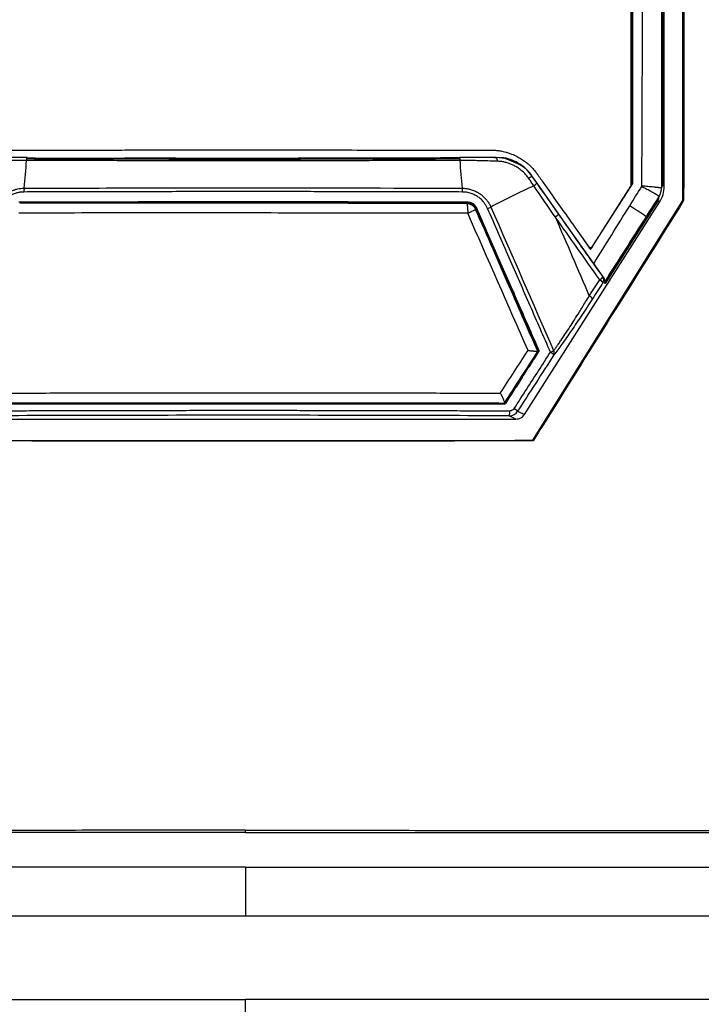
# Model space of a CAD drawing. Header units: millimetres. Extents: x 155400 to 158181, y 110534 to 115156.
# Tile 68 of 121: x 157048 to 157117, y 113031 to 113130. Entities that reach past the tile are written whole.
import ezdxf

# ---------------------------------------------------------------- set-up
doc = ezdxf.new("R2010")
doc.units = ezdxf.units.MM

msp = doc.modelspace()

# ---------------------------------------------------------------- linework, layer by layer
at = {"color": 7, "linetype": 'Continuous', "lineweight": 25}
for p, q in [((157114.774, 113112.121), (157114.774, 113223.392)), ((157112.891, 113113.548), (157112.891, 113221.023)), ((157112.734, 113220.589), (157112.725, 113113.692)), ((157109.58, 113218.894), (157109.578, 113113.675)), ((157049.715, 113116.383), (157048.863, 113116.384)), ((157092.288, 113116.391), (157091.426, 113116.39)), ((157096.891, 113116.328), (157095.987, 113116.434)), ((157096.785, 113116.398), (157096.301, 113116.397)), ((157096.858, 113116.354), (157098.152, 113115.823)), ((157099.563, 113114.575), (157099.494, 113114.652)), ((157099.565, 113114.583), (157099.603, 113114.583)), ((157100.083, 113113.849), (157102.272, 113110.744)), ((157105.497, 113107.173), (157109.739, 113113.833)), ((157105.68, 113107.485), (157109.539, 113113.54)), ((157109.578, 113113.675), (157109.578, 113113.675)), ((157109.578, 113113.62), (157109.578, 113113.675)), ((157112.725, 113113.692), (157112.891, 113113.548)), ((157098.834, 113090.6), (157112.423, 113111.941)), ((157112.257, 113112.083), (157106.962, 113103.769)), ((157106.969, 113103.785), (157112.279, 113112.123)), ((157112.423, 113111.941), (157112.257, 113112.083)), ((157114.774, 113112.121), (157114.847, 113112.1)), ((157102.272, 113110.744), (157106.728, 113104.423)), ((157106.728, 113104.423), (157106.785, 113104.397)), ((157106.962, 113103.769), (157106.739, 113103.87)), ((157100.319, 113096.975), (157100.292, 113096.934)), ((157096.925, 113091.687), (157096.906, 113091.687)), ((157043.16, 113090.137), (157097.989, 113090.137)), ((157097.989, 113090.137), (157097.314, 113090.462)), ((157098.161, 113090.924), (157098.834, 113090.6)), ((157099.685, 113088.002), (157099.719, 113087.941)), ((157070.812, 113048.574), (157070.812, 113048.795)), ((157132.57, 113040.157), (157009.054, 113040.157)), ((157070.812, 112992.127), (157070.812, 113031.771))]:
    msp.add_line(p, q, dxfattribs=at)
at = {"color": 7, "linetype": 'Continuous', "lineweight": 25, "flags": 128}
for points in [[(157112.619, 113220.526), (157112.614, 113160.51), (157112.612, 113136.932), (157112.61, 113113.354)], [(157099.685, 113088.002), (157108.136, 113101.508), (157114.774, 113112.121)]]:
    msp.add_lwpolyline(points, dxfattribs=at)
at = {"color": 7, "linetype": 'Continuous', "lineweight": 25}
for centre, radius, start, end in [((157014.099, 113117.647), 34.723, 352.88379, 357.49898), ((157127.05, 113117.647), 34.723, 182.50102, 187.11621), ((157099.274, 113114.452), 1.009, 300.9981, 323.28562), ((157051.595, 113113.001), 3.06, 173.53916, 180.66285), ((157089.554, 113113.001), 3.06, 359.33715, 6.46084), ((157130.859, 113045.179), 75.131, 114.42357, 118.09982), ((157109.329, 113113.675), 0.25, 327.48473, 359.99331), ((157092.432, 113117.522), 6.786, 293.55286, 296.60365), ((157097.782, 113092.492), 22.362, 53.55426, 58.62046), ((157101.269, 113111.578), 1.305, 301.18823, 320.2511), ((157105.469, 113107.62), 0.25, 234.53638, 327.47598), ((157105.853, 113105.082), 1.094, 300.68426, 323.02419), ((157105.868, 113103.148), 1.131, 39.60147, 61.25825), ((157106.317, 113104.138), 0.5, 327.62389, 34.83325), ((157104.791, 113101.48), 1.175, 40.22353, 61.16875), ((157099.675, 113100.951), 4.462, 293.58047, 298.14042), ((157101.423, 113096.785), 0.425, 333.02386, 33.02466), ((157100.783, 113095.651), 1.387, 42.72775, 60.78142), ((157097.007, 113089.778), 1.627, 44.8066, 60.42228), ((157096.356, 113090.849), 1.033, 338.00433, 6.33789)]:
    msp.add_arc(centre, radius, start, end, dxfattribs=at)
for points, knots in [([(157070.812, 113045.076), (157063.025, 113045.076), (157055.34, 113045.076), (157043.698, 113045.076), (157039.799, 113045.076), (157031.913, 113045.076), (157027.928, 113045.076), (157021.841, 113045.076), (157019.281, 113045.076), (157016.686, 113045.076), (157015.905, 113045.076), (157015.646, 113045.074), (157015.101, 113045.091), (157014.817, 113045.107), (157013.926, 113045.189), (157013.28, 113045.285), (157011.893, 113045.612), (157011.152, 113045.843), (157010.031, 113046.311), (157009.658, 113046.486), (157008.928, 113046.868), (157008.573, 113047.075), (157007.892, 113047.512), (157007.568, 113047.741), (157006.96, 113048.208), (157006.676, 113048.446), (157005.884, 113049.161), (157005.438, 113049.636), (157004.865, 113050.321), (157004.69, 113050.545), (157004.366, 113050.983), (157004.22, 113051.197), (157002.957, 113053.09), (157001.906, 113054.666), (156999.875, 113057.71), (156998.893, 113059.182), (156996.957, 113062.084), (156996.003, 113063.512), (156994.095, 113066.373), (156993.14, 113067.804), (156991.198, 113070.714), (156990.211, 113072.195), (156988.929, 113074.115), (156988.681, 113074.524), (156988.218, 113075.394), (156988.003, 113075.856), (156987.617, 113076.821), (156987.447, 113077.325), (156987.165, 113078.358), (156987.053, 113078.887), (156986.891, 113079.948), (156986.842, 113080.479), (156986.812, 113081.262), (156986.812, 113081.52), (156986.812, 113082.035), (156986.812, 113083.323), (156986.812, 113088.731), (156986.812, 113102.122), (156986.812, 113130.963), (156986.812, 113155.681), (156986.812, 113238.075), (156986.812, 113303.994), (156986.812, 113369.913)], [0, 0, 0, 0, 0.0625, 0.0625, 0.09375, 0.09375, 0.125, 0.125, 0.140625, 0.144531, 0.144531, 0.146484, 0.146484, 0.148438, 0.148438, 0.152344, 0.152344, 0.15625, 0.15625, 0.158203, 0.158203, 0.160156, 0.160156, 0.162109, 0.162109, 0.164063, 0.164063, 0.167969, 0.167969, 0.169922, 0.169922, 0.171875, 0.171875, 0.1875, 0.1875, 0.203125, 0.203125, 0.21875, 0.21875, 0.234375, 0.234375, 0.25, 0.25, 0.253906, 0.253906, 0.257813, 0.257813, 0.261719, 0.261719, 0.265625, 0.265625, 0.269531, 0.269531, 0.271484, 0.271484, 0.273438, 0.28125, 0.3125, 0.375, 0.5, 0.5, 1, 1, 1, 1]), ([(157070.812, 113048.795), (157069.179, 113048.795), (157065.919, 113048.795), (157061.037, 113048.794), (157056.169, 113048.793), (157051.304, 113048.791), (157046.008, 113048.789), (157040.299, 113048.786), (157034.191, 113048.783), (157028.119, 113048.778), (157023.573, 113048.774), (157020.54, 113048.772), (157019.016, 113048.77), (157017.494, 113048.768), (157016.393, 113048.769), (157015.628, 113048.766), (157015.071, 113048.783), (157014.141, 113048.875), (157012.854, 113049.146), (157011.455, 113049.661), (157010.099, 113050.4), (157008.899, 113051.294), (157008.053, 113052.142), (157007.517, 113052.794), (157007.18, 113053.248), (157006.834, 113053.775), (157006.453, 113054.343), (157005.925, 113055.135), (157005.147, 113056.302), (157004.007, 113058.01), (157002.005, 113061.012), (156999.241, 113065.154), (156996.676, 113068.999), (156994.961, 113071.569), (156994.106, 113072.851), (156993.253, 113074.129), (156992.589, 113075.126), (156992.133, 113075.806), (156991.894, 113076.171), (156991.696, 113076.502), (156991.516, 113076.83), (156991.351, 113077.159), (156991.201, 113077.485), (156991.066, 113077.807), (156990.806, 113078.486), (156990.495, 113079.577), (156990.336, 113080.763), (156990.309, 113081.656), (156990.313, 113082.17), (156990.312, 113082.65), (156990.312, 113083.421), (156990.312, 113084.91), (156990.312, 113088.261), (156990.312, 113095.127), (156990.312, 113105.141), (156990.312, 113117.157), (156990.312, 113133.179), (156990.312, 113153.204), (156990.312, 113174.147), (156990.312, 113192.004), (156990.312, 113206.777), (156990.312, 113221.551), (156990.312, 113236.326), (156990.312, 113251.103), (156990.312, 113265.881), (156990.312, 113280.659), (156990.312, 113295.439), (156990.312, 113310.219), (156990.312, 113325.001), (156990.312, 113339.784), (156990.312, 113354.567), (156990.312, 113364.423), (156990.312, 113369.351)], [0, 0, 0, 0, 0.012688, 0.025317, 0.037911, 0.050497, 0.063101, 0.07904, 0.094839, 0.110545, 0.126202, 0.130156, 0.134103, 0.138043, 0.141978, 0.142652, 0.143991, 0.1463, 0.149907, 0.154174, 0.157833, 0.161868, 0.165756, 0.167102, 0.16842, 0.170149, 0.171992, 0.173734, 0.177543, 0.182892, 0.189679, 0.20557, 0.221569, 0.225582, 0.22957, 0.233543, 0.237513, 0.238873, 0.23991, 0.240897, 0.241868, 0.242819, 0.24375, 0.244656, 0.245533, 0.249397, 0.253436, 0.254787, 0.256337, 0.257425, 0.258514, 0.262323, 0.268989, 0.284542, 0.31565, 0.346761, 0.377864, 0.44009, 0.502293, 0.540543, 0.578798, 0.617059, 0.655325, 0.693597, 0.731874, 0.770158, 0.808448, 0.846745, 0.885048, 0.923358, 0.961675, 1, 1, 1, 1]), ([(157070.812, 113045.076), (157078.6, 113045.076), (157086.285, 113045.076), (157097.927, 113045.076), (157101.826, 113045.076), (157109.711, 113045.076), (157113.696, 113045.076), (157119.784, 113045.076), (157122.343, 113045.076), (157124.939, 113045.076), (157125.72, 113045.076), (157125.978, 113045.074), (157126.524, 113045.091), (157126.808, 113045.107), (157127.699, 113045.189), (157128.344, 113045.285), (157129.732, 113045.612), (157130.473, 113045.843), (157131.593, 113046.311), (157131.967, 113046.486), (157132.696, 113046.868), (157133.052, 113047.075), (157133.732, 113047.512), (157134.057, 113047.741), (157134.665, 113048.208), (157134.948, 113048.446), (157135.74, 113049.161), (157136.187, 113049.636), (157136.76, 113050.321), (157136.935, 113050.545), (157137.258, 113050.983), (157137.404, 113051.197), (157138.667, 113053.09), (157139.719, 113054.666), (157141.75, 113057.71), (157142.732, 113059.182), (157144.668, 113062.084), (157145.621, 113063.512), (157147.53, 113066.373), (157148.484, 113067.804), (157150.426, 113070.714), (157151.414, 113072.195), (157152.695, 113074.115), (157152.944, 113074.524), (157153.406, 113075.394), (157153.622, 113075.856), (157154.008, 113076.821), (157154.177, 113077.325), (157154.459, 113078.358), (157154.572, 113078.887), (157154.733, 113079.948), (157154.783, 113080.479), (157154.812, 113081.262), (157154.812, 113081.52), (157154.812, 113082.035), (157154.812, 113083.323), (157154.812, 113088.731), (157154.812, 113102.122), (157154.812, 113130.963), (157154.812, 113155.681), (157154.812, 113238.075), (157154.812, 113303.994), (157154.812, 113369.913)], [0, 0, 0, 0, 0.0625, 0.0625, 0.09375, 0.09375, 0.125, 0.125, 0.140625, 0.144531, 0.144531, 0.146484, 0.146484, 0.148437, 0.148437, 0.152344, 0.152344, 0.15625, 0.15625, 0.158203, 0.158203, 0.160156, 0.160156, 0.162109, 0.162109, 0.164062, 0.164062, 0.167969, 0.167969, 0.169922, 0.169922, 0.171875, 0.171875, 0.1875, 0.1875, 0.203125, 0.203125, 0.21875, 0.21875, 0.234375, 0.234375, 0.25, 0.25, 0.253906, 0.253906, 0.257813, 0.257813, 0.261719, 0.261719, 0.265625, 0.265625, 0.269531, 0.269531, 0.271484, 0.271484, 0.273438, 0.28125, 0.3125, 0.375, 0.5, 0.5, 1, 1, 1, 1]), ([(157070.812, 113048.795), (157072.437, 113048.795), (157075.688, 113048.795), (157080.563, 113048.794), (157085.438, 113048.793), (157090.313, 113048.791), (157095.188, 113048.789), (157100.063, 113048.787), (157104.937, 113048.784), (157109.811, 113048.781), (157114.685, 113048.777), (157118.611, 113048.774), (157121.589, 113048.771), (157123.62, 113048.77), (157125.116, 113048.765), (157126.047, 113048.768), (157126.428, 113048.781), (157126.793, 113048.808), (157127.555, 113048.891), (157128.685, 113049.121), (157130.131, 113049.644), (157131.485, 113050.371), (157132.719, 113051.287), (157133.534, 113052.103), (157134.025, 113052.693), (157134.34, 113053.099), (157134.635, 113053.539), (157135.062, 113054.18), (157136.016, 113055.609), (157137.36, 113057.625), (157139.735, 113061.184), (157142.483, 113065.304), (157145.344, 113069.594), (157147.529, 113072.863), (157148.736, 113074.68), (157149.437, 113075.724), (157149.722, 113076.152), (157150.183, 113076.93), (157150.712, 113078.105), (157151.133, 113079.588), (157151.281, 113080.714), (157151.31, 113081.473), (157151.313, 113081.848), (157151.312, 113082.235), (157151.312, 113082.986), (157151.312, 113084.613), (157151.312, 113088.118), (157151.312, 113095.127), (157151.312, 113105.153), (157151.312, 113117.168), (157151.312, 113133.197), (157151.312, 113153.21), (157151.312, 113174.158), (157151.312, 113192.016), (157151.312, 113206.799), (157151.312, 113221.579), (157151.312, 113236.358), (157151.312, 113251.135), (157151.312, 113265.91), (157151.312, 113280.686), (157151.312, 113295.461), (157151.312, 113310.237), (157151.312, 113325.013), (157151.312, 113339.791), (157151.312, 113354.571), (157151.312, 113364.423), (157151.312, 113369.351)], [0, 0, 0, 0, 0.012621, 0.025242, 0.037863, 0.050484, 0.063104, 0.075724, 0.088345, 0.100964, 0.113583, 0.126202, 0.131461, 0.136719, 0.141978, 0.14308, 0.14395, 0.144939, 0.145926, 0.149907, 0.153857, 0.157834, 0.161797, 0.165756, 0.166755, 0.167756, 0.169749, 0.170865, 0.173735, 0.1831, 0.18968, 0.20697, 0.221569, 0.229733, 0.237514, 0.238511, 0.239507, 0.241501, 0.24553, 0.249478, 0.253433, 0.254314, 0.255376, 0.256348, 0.257321, 0.261209, 0.268986, 0.28454, 0.315647, 0.346847, 0.377862, 0.440135, 0.502291, 0.540577, 0.578857, 0.617133, 0.655406, 0.693679, 0.731952, 0.770227, 0.808505, 0.846788, 0.885078, 0.923376, 0.961682, 1, 1, 1, 1]), ([(156972.812, 113367.855), (156972.812, 113350.425), (156972.812, 113332.83), (156972.812, 113297.412), (156972.812, 113279.587), (156972.812, 113225.94), (156972.812, 113189.946), (156972.812, 113136.345), (156972.812, 113118.543), (156972.812, 113096.442), (156972.812, 113089.823), (156972.812, 113082.123), (156972.812, 113078.691), (156972.812, 113077.456), (156972.812, 113077.181), (156972.812, 113077.041), (156972.817, 113076.654), (156972.829, 113076.431), (156972.862, 113076.018), (156972.883, 113075.825), (156972.931, 113075.456), (156972.958, 113075.28), (156973.05, 113074.771), (156973.123, 113074.456), (156973.29, 113073.844), (156973.384, 113073.548), (156973.598, 113072.962), (156973.718, 113072.672), (156973.992, 113072.084), (156974.145, 113071.786), (156974.419, 113071.315), (156974.518, 113071.153), (156974.684, 113070.899), (156974.743, 113070.812), (156974.859, 113070.639), (156975.148, 113070.206), (156975.902, 113069.077), (156976.604, 113068.026), (156978.955, 113064.504), (156980.873, 113061.632), (156984.735, 113055.848), (156986.677, 113052.939), (156990.531, 113047.168), (156992.44, 113044.308), (156995.244, 113040.11), (156996.284, 113038.552), (156997.309, 113037.018), (156997.536, 113036.677), (156997.649, 113036.511), (156997.989, 113036.046), (156998.215, 113035.771), (156998.901, 113035.002), (156999.368, 113034.57), (157000.342, 113033.801), (157000.848, 113033.464), (157001.928, 113032.868), (157002.499, 113032.609), (157003.449, 113032.28), (157003.781, 113032.18), (157004.495, 113032.005), (157004.875, 113031.93), (157005.517, 113031.843), (157005.743, 113031.819), (157006.231, 113031.782), (157006.496, 113031.771), (157007.403, 113031.77), (157008.013, 113031.771), (157018.379, 113031.771), (157028.547, 113031.771), (157049.417, 113031.771), (157060.114, 113031.771), (157070.812, 113031.771)], [0, 0, 0, 0, 0.125, 0.125, 0.25, 0.25, 0.5, 0.5, 0.625, 0.625, 0.65625, 0.671875, 0.679688, 0.680664, 0.680664, 0.681641, 0.681641, 0.683594, 0.683594, 0.685547, 0.685547, 0.6875, 0.6875, 0.691406, 0.691406, 0.695313, 0.695313, 0.699219, 0.699219, 0.703125, 0.703125, 0.705078, 0.705078, 0.706055, 0.706055, 0.707031, 0.710938, 0.71875, 0.71875, 0.75, 0.75, 0.78125, 0.78125, 0.8125, 0.8125, 0.828125, 0.830078, 0.830078, 0.832031, 0.832031, 0.835938, 0.835938, 0.84375, 0.84375, 0.851563, 0.851563, 0.859375, 0.859375, 0.863281, 0.863281, 0.867188, 0.867188, 0.869141, 0.869141, 0.871094, 0.871094, 0.875, 0.875, 0.9375, 0.9375, 1, 1, 1, 1]), ([(157168.812, 113367.855), (157168.812, 113350.425), (157168.812, 113332.83), (157168.812, 113297.412), (157168.812, 113279.587), (157168.812, 113225.94), (157168.812, 113189.946), (157168.812, 113136.345), (157168.812, 113118.543), (157168.812, 113096.442), (157168.812, 113089.823), (157168.812, 113082.123), (157168.812, 113078.691), (157168.812, 113077.456), (157168.812, 113077.181), (157168.813, 113077.041), (157168.807, 113076.654), (157168.796, 113076.431), (157168.762, 113076.018), (157168.742, 113075.825), (157168.694, 113075.456), (157168.666, 113075.28), (157168.575, 113074.771), (157168.502, 113074.456), (157168.335, 113073.844), (157168.241, 113073.548), (157168.026, 113072.962), (157167.907, 113072.672), (157167.633, 113072.084), (157167.479, 113071.786), (157167.205, 113071.315), (157167.106, 113071.153), (157166.94, 113070.899), (157166.881, 113070.812), (157166.766, 113070.639), (157166.477, 113070.206), (157165.723, 113069.077), (157165.021, 113068.026), (157162.67, 113064.504), (157160.752, 113061.632), (157156.89, 113055.848), (157154.947, 113052.939), (157151.094, 113047.168), (157149.184, 113044.308), (157146.381, 113040.11), (157145.341, 113038.552), (157144.316, 113037.018), (157144.089, 113036.677), (157143.975, 113036.511), (157143.636, 113036.046), (157143.41, 113035.771), (157142.724, 113035.002), (157142.257, 113034.57), (157141.283, 113033.801), (157140.776, 113033.464), (157139.697, 113032.868), (157139.126, 113032.609), (157138.176, 113032.28), (157137.843, 113032.18), (157137.13, 113032.005), (157136.749, 113031.93), (157136.107, 113031.843), (157135.882, 113031.819), (157135.394, 113031.782), (157135.129, 113031.771), (157134.221, 113031.77), (157133.612, 113031.771), (157123.246, 113031.771), (157113.077, 113031.771), (157092.208, 113031.771), (157081.51, 113031.771), (157070.812, 113031.771)], [0, 0, 0, 0, 0.125, 0.125, 0.25, 0.25, 0.5, 0.5, 0.625, 0.625, 0.65625, 0.671875, 0.679687, 0.680664, 0.680664, 0.681641, 0.681641, 0.683594, 0.683594, 0.685547, 0.685547, 0.6875, 0.6875, 0.691406, 0.691406, 0.695312, 0.695312, 0.699219, 0.699219, 0.703125, 0.703125, 0.705078, 0.705078, 0.706055, 0.706055, 0.707031, 0.710937, 0.71875, 0.71875, 0.75, 0.75, 0.78125, 0.78125, 0.8125, 0.8125, 0.828125, 0.830078, 0.830078, 0.832031, 0.832031, 0.835937, 0.835937, 0.84375, 0.84375, 0.851562, 0.851562, 0.859375, 0.859375, 0.863281, 0.863281, 0.867187, 0.867187, 0.869141, 0.869141, 0.871094, 0.871094, 0.875, 0.875, 0.9375, 0.9375, 1, 1, 1, 1]), ([(157114.892, 113223.51), (157114.891, 113220.859), (157114.891, 113215.557), (157114.89, 113207.604), (157114.888, 113199.651), (157114.887, 113191.696), (157114.884, 113183.741), (157114.882, 113175.785), (157114.879, 113167.828), (157114.875, 113159.871), (157114.872, 113151.912), (157114.867, 113143.952), (157114.863, 113135.991), (157114.858, 113128.028), (157114.853, 113120.064), (157114.849, 113114.755), (157114.847, 113112.1)], [0, 0, 0, 0, 0.071393, 0.142789, 0.214188, 0.28559, 0.356997, 0.428409, 0.499828, 0.571254, 0.642687, 0.714129, 0.785581, 0.857043, 0.928515, 1, 1, 1, 1]), ([(157110.638, 113113.581), (157110.641, 113113.953), (157110.646, 113114.697), (157110.655, 113115.81), (157110.669, 113117.666), (157110.687, 113121.379), (157110.703, 113129.176), (157110.71, 113144.771), (157110.706, 113166.018), (157110.718, 113192.753), (157110.742, 113210.576), (157110.756, 113220.52)], [0, 0, 0, 0, 0.010444, 0.020851, 0.031251, 0.062501, 0.125001, 0.25, 0.5, 0.721039, 1, 1, 1, 1]), ([(157109.578, 113113.62), (157109.578, 113114.716), (157109.578, 113115.812), (157109.578, 113118.004), (157109.578, 113119.1), (157109.578, 113122.389), (157109.578, 113124.581), (157109.579, 113131.157), (157109.579, 113135.541), (157109.579, 113148.693), (157109.579, 113157.461), (157109.579, 113183.765), (157109.579, 113201.302), (157109.58, 113218.838)], [0, 0, 0, 0, 0.03125, 0.03125, 0.0625, 0.0625, 0.125, 0.125, 0.25, 0.25, 0.5, 0.5, 1, 1, 1, 1]), ([(157109.739, 113113.833), (157109.739, 113114.634), (157109.739, 113116.542), (157109.739, 113119.862), (157109.738, 113124.099), (157109.738, 113128.898), (157109.737, 113134.394), (157109.737, 113142.58), (157109.736, 113153.504), (157109.734, 113170.237), (157109.732, 113192.275), (157109.731, 113209.907), (157109.73, 113219.62)], [0, 0, 0, 0, 0.022723, 0.054107, 0.094152, 0.142857, 0.190216, 0.25, 0.375019, 0.5, 0.72455, 1, 1, 1, 1]), ([(157045.659, 113117.176), (157046.484, 113117.177), (157048.135, 113117.179), (157050.614, 113117.181), (157053.096, 113117.184), (157055.582, 113117.186), (157058.072, 113117.187), (157060.566, 113117.189), (157063.064, 113117.19), (157065.565, 113117.19), (157068.07, 113117.191), (157071.13, 113117.191), (157074.741, 113117.191), (157078.901, 113117.189), (157083.056, 113117.187), (157087.206, 113117.184), (157091.35, 113117.18), (157094.111, 113117.177), (157095.49, 113117.176)], [0, 0, 0, 0, 0.049692, 0.099451, 0.149279, 0.199175, 0.249142, 0.299179, 0.349289, 0.39947, 0.449726, 0.500055, 0.583623, 0.667088, 0.750454, 0.833725, 0.916906, 1, 1, 1, 1]), ([(157095.49, 113117.176), (157095.545, 113117.175), (157095.694, 113117.174), (157095.975, 113117.158), (157096.37, 113117.112), (157096.917, 113117.004), (157097.515, 113116.815), (157098.083, 113116.557), (157098.545, 113116.291), (157098.944, 113116.011), (157099.301, 113115.714), (157099.616, 113115.405), (157099.895, 113115.091), (157100.057, 113114.872), (157100.135, 113114.765)], [0, 0, 0, 0, 0.03033, 0.082099, 0.155302, 0.249932, 0.389478, 0.500361, 0.593881, 0.683302, 0.768625, 0.849848, 0.926973, 1, 1, 1, 1]), ([(157048.789, 113116.132), (157048.684, 113116.132), (157048.475, 113116.132), (157048.161, 113116.13), (157047.846, 113116.127), (157047.531, 113116.123), (157047.213, 113116.118), (157046.697, 113116.107), (157045.972, 113116.089), (157045.356, 113116.069), (157045.042, 113116.059)], [0, 0, 0, 0, 0.082291, 0.16447, 0.247225, 0.330844, 0.415001, 0.500268, 0.744803, 1, 1, 1, 1]), ([(157048.837, 113116.418), (157048.215, 113116.42), (157046.972, 113116.425), (157045.769, 113116.433), (157045.168, 113116.437)], [0, 0, 0, 0, 0.500542, 1, 1, 1, 1]), ([(157048.837, 113116.415), (157048.834, 113116.413), (157048.827, 113116.407), (157048.816, 113116.37), (157048.805, 113116.309), (157048.796, 113116.229), (157048.792, 113116.164), (157048.789, 113116.132)], [0, 0, 0, 0, 0.134904, 0.351088, 0.567457, 0.7838, 1, 1, 1, 1]), ([(157092.36, 113116.132), (157091.893, 113116.13), (157090.96, 113116.128), (157089.559, 113116.126), (157088.157, 113116.123), (157086.755, 113116.12), (157085.352, 113116.118), (157083.949, 113116.116), (157082.544, 113116.114), (157081.14, 113116.113), (157079.734, 113116.111), (157078.329, 113116.11), (157076.922, 113116.109), (157075.515, 113116.108), (157074.107, 113116.108), (157072.699, 113116.107), (157071.29, 113116.107), (157069.881, 113116.107), (157068.471, 113116.107), (157067.06, 113116.108), (157065.65, 113116.108), (157064.241, 113116.109), (157062.832, 113116.11), (157061.424, 113116.111), (157060.017, 113116.113), (157058.61, 113116.114), (157057.205, 113116.116), (157055.8, 113116.118), (157054.396, 113116.12), (157052.993, 113116.123), (157051.591, 113116.126), (157050.189, 113116.128), (157049.256, 113116.13), (157048.789, 113116.132)], [0, 0, 0, 0, 0.032271, 0.06453, 0.096779, 0.129019, 0.161254, 0.193483, 0.225709, 0.257934, 0.290159, 0.322386, 0.354616, 0.386852, 0.419094, 0.451345, 0.483607, 0.515881, 0.548173, 0.580475, 0.612778, 0.645073, 0.677357, 0.709633, 0.741901, 0.774164, 0.806424, 0.838681, 0.870939, 0.903198, 0.93546, 0.967727, 1, 1, 1, 1]), ([(157048.878, 113116.318), (157048.874, 113116.339), (157048.867, 113116.38), (157048.855, 113116.412), (157048.844, 113116.425), (157048.838, 113116.417), (157048.837, 113116.415)], [0, 0, 0, 0, 0.296059, 0.592401, 0.888639, 1, 1, 1, 1]), ([(157048.878, 113116.318), (157049.329, 113116.316), (157050.23, 113116.313), (157051.583, 113116.308), (157052.937, 113116.304), (157054.291, 113116.3), (157055.646, 113116.296), (157057.001, 113116.293), (157058.356, 113116.29), (157059.712, 113116.287), (157061.069, 113116.285), (157062.425, 113116.283), (157063.783, 113116.282), (157065.14, 113116.28), (157066.498, 113116.279), (157067.857, 113116.279), (157069.215, 113116.278), (157071.027, 113116.278), (157073.292, 113116.279), (157076.007, 113116.282), (157078.722, 113116.286), (157081.435, 113116.291), (157084.147, 113116.297), (157086.857, 113116.305), (157089.567, 113116.314), (157091.37, 113116.321), (157092.273, 113116.325)], [0, 0, 0, 0, 0.031301, 0.0625877, 0.0938617, 0.1251246, 0.156378, 0.1876235, 0.2188628, 0.2500974, 0.2813289, 0.3125589, 0.3437891, 0.375021, 0.4062563, 0.4374965, 0.4687433, 0.4999982, 0.5624754, 0.6249335, 0.6873853, 0.7498438, 0.8123217, 0.8748319, 0.9373871, 1, 1, 1, 1]), ([(157091.426, 113116.39), (157085.992, 113116.368), (157080.531, 113116.355), (157072.332, 113116.347), (157069.596, 113116.346), (157064.135, 113116.349), (157061.408, 113116.352), (157058.684, 113116.358)], [0, 0, 0, 0, 0.5, 0.5, 0.75, 0.75, 1, 1, 1, 1]), ([(157092.273, 113116.325), (157092.276, 113116.345), (157092.283, 113116.384), (157092.295, 113116.415), (157092.306, 113116.425), (157092.311, 113116.417), (157092.313, 113116.415)], [0, 0, 0, 0, 0.299275, 0.598547, 0.897821, 1, 1, 1, 1]), ([(157095.982, 113116.437), (157095.381, 113116.433), (157094.178, 113116.425), (157092.935, 113116.42), (157092.313, 113116.418)], [0, 0, 0, 0, 0.499418, 1, 1, 1, 1]), ([(157092.313, 113116.415), (157092.315, 113116.412), (157092.322, 113116.406), (157092.333, 113116.368), (157092.344, 113116.308), (157092.353, 113116.228), (157092.358, 113116.164), (157092.36, 113116.132)], [0, 0, 0, 0, 0.141368, 0.356027, 0.570684, 0.785342, 1, 1, 1, 1]), ([(157096.107, 113116.059), (157095.792, 113116.069), (157095.176, 113116.089), (157094.347, 113116.11), (157093.622, 113116.123), (157092.991, 113116.131), (157092.569, 113116.131), (157092.36, 113116.132)], [0, 0, 0, 0, 0.2559379, 0.5002163, 0.6692194, 0.8354135, 1, 1, 1, 1]), ([(157095.885, 113116.356), (157095.904, 113116.4), (157095.926, 113116.429), (157095.972, 113116.446), (157095.995, 113116.436), (157096.039, 113116.378), (157096.059, 113116.331), (157096.09, 113116.21), (157096.102, 113116.137), (157096.107, 113116.059)], [0, 0, 0, 0, 0.25, 0.25, 0.5, 0.5, 0.75, 0.75, 1, 1, 1, 1]), ([(157099.279, 113114.33), (157099.239, 113114.387), (157099.157, 113114.5), (157099.024, 113114.662), (157098.884, 113114.817), (157098.735, 113114.965), (157098.579, 113115.104), (157098.416, 113115.236), (157098.245, 113115.359), (157098.068, 113115.474), (157097.841, 113115.605), (157097.558, 113115.742), (157097.212, 113115.872), (157096.853, 113115.97), (157096.483, 113116.037), (157096.233, 113116.052), (157096.107, 113116.059)], [0, 0, 0, 0, 0.05511, 0.110271, 0.165477, 0.220765, 0.276172, 0.331734, 0.387487, 0.443468, 0.499714, 0.596668, 0.695396, 0.795708, 0.897193, 1, 1, 1, 1]), ([(157096.858, 113116.354), (157096.856, 113116.354), (157096.853, 113116.355), (157096.829, 113116.356), (157096.766, 113116.358), (157096.692, 113116.359), (157096.639, 113116.359), (157096.629, 113116.359)], [0, 0, 0, 0, 0.10854, 0.224259, 0.452778, 0.903736, 1, 1, 1, 1]), ([(157099.603, 113114.583), (157099.274, 113115.052), (157098.853, 113115.457), (157097.89, 113116.078), (157097.348, 113116.293), (157096.785, 113116.398)], [0, 0, 0, 0, 0.5, 0.5, 1, 1, 1, 1]), ([(157098.166, 113115.828), (157098.107, 113115.87), (157097.761, 113116.112), (157097.311, 113116.282), (157096.93, 113116.324), (157096.891, 113116.328)], [0, 0, 0, 0, 0.156966, 0.912766, 1, 1, 1, 1]), ([(157098.152, 113115.823), (157098.227, 113115.794), (157098.814, 113115.57), (157099.215, 113115.043), (157099.565, 113114.583)], [0, 0, 0, 0, 0.127367, 1, 1, 1, 1]), ([(157100.135, 113114.765), (157100.359, 113114.449), (157100.694, 113113.974), (157101.14, 113113.342), (157101.81, 113112.393), (157102.837, 113110.938), (157104.178, 113109.04), (157105.072, 113107.775), (157105.497, 113107.173)], [0, 0, 0, 0, 0.1248961, 0.1873892, 0.2499028, 0.4999476, 0.7621194, 1, 1, 1, 1]), ([(157099.565, 113114.583), (157099.567, 113114.574), (157099.542, 113114.544), (157099.436, 113114.45), (157099.358, 113114.388), (157099.279, 113114.33)], [0, 0, 0, 0, 0.5, 0.5, 1, 1, 1, 1]), ([(157099.793, 113113.587), (157099.708, 113113.711), (157099.537, 113113.96), (157099.365, 113114.207), (157099.279, 113114.33)], [0, 0, 0, 0, 0.501683, 1, 1, 1, 1]), ([(157105.806, 113105.742), (157105.327, 113106.423), (157104.292, 113107.896), (157102.99, 113109.746), (157101.916, 113111.273), (157101.268, 113112.193), (157100.757, 113112.918), (157100.368, 113113.47), (157099.98, 113114.022), (157099.721, 113114.391), (157099.591, 113114.575)], [0, 0, 0, 0, 0.2314422, 0.5000175, 0.6284519, 0.7500262, 0.81253, 0.8750307, 0.9375177, 1, 1, 1, 1]), ([(157045.678, 113111.454), (157045.703, 113111.51), (157045.754, 113111.62), (157045.842, 113111.781), (157045.938, 113111.935), (157046.043, 113112.084), (157046.156, 113112.226), (157046.277, 113112.361), (157046.406, 113112.49), (157046.543, 113112.611), (157046.686, 113112.724), (157046.862, 113112.847), (157047.077, 113112.975), (157047.337, 113113.1), (157047.617, 113113.204), (157047.916, 113113.282), (157048.23, 113113.334), (157048.446, 113113.342), (157048.555, 113113.345)], [0, 0, 0, 0, 0.049878, 0.100056, 0.150038, 0.199759, 0.249391, 0.299115, 0.349064, 0.399253, 0.449322, 0.499347, 0.576283, 0.655554, 0.73722, 0.822025, 0.910014, 1, 1, 1, 1]), ([(157048.536, 113112.965), (157048.482, 113112.964), (157048.375, 113112.962), (157048.216, 113112.947), (157048.057, 113112.924), (157047.9, 113112.891), (157047.668, 113112.828), (157047.368, 113112.713), (157047.019, 113112.517), (157046.7, 113112.273), (157046.451, 113112.017), (157046.262, 113111.77), (157046.119, 113111.543), (157046.043, 113111.382), (157046.005, 113111.301)], [0, 0, 0, 0, 0.050332, 0.100421, 0.150436, 0.200543, 0.250912, 0.375837, 0.500752, 0.625637, 0.750448, 0.833814, 0.916737, 1, 1, 1, 1]), ([(157092.613, 113112.965), (157092.141, 113112.967), (157091.197, 113112.97), (157089.78, 113112.974), (157088.361, 113112.978), (157086.942, 113112.982), (157085.522, 113112.986), (157084.1, 113112.989), (157082.679, 113112.991), (157081.256, 113112.994), (157079.833, 113112.996), (157078.41, 113112.998), (157076.986, 113112.999), (157075.561, 113113.001), (157074.137, 113113.002), (157072.712, 113113.002), (157071.287, 113113.002), (157069.862, 113113.002), (157068.437, 113113.002), (157067.012, 113113.002), (157065.588, 113113.001), (157064.164, 113112.999), (157062.74, 113112.998), (157061.316, 113112.996), (157059.893, 113112.994), (157058.47, 113112.991), (157057.049, 113112.989), (157055.628, 113112.986), (157054.207, 113112.982), (157052.788, 113112.978), (157051.369, 113112.974), (157049.952, 113112.97), (157049.008, 113112.967), (157048.536, 113112.965)], [0, 0, 0, 0, 0.032258, 0.064516, 0.096774, 0.129032, 0.16129, 0.193548, 0.225806, 0.258064, 0.290322, 0.32258, 0.354838, 0.387096, 0.419355, 0.451613, 0.483871, 0.516129, 0.548387, 0.580645, 0.612904, 0.645162, 0.67742, 0.709678, 0.741936, 0.774194, 0.806452, 0.83871, 0.870968, 0.903226, 0.935484, 0.967742, 1, 1, 1, 1]), ([(157048.555, 113113.345), (157052.208, 113113.357), (157055.871, 113113.367), (157061.377, 113113.376), (157063.215, 113113.378), (157066.895, 113113.381), (157068.737, 113113.382), (157077.936, 113113.382), (157085.275, 113113.37), (157092.594, 113113.345)], [0, 0, 0, 0, 0.25, 0.25, 0.375, 0.375, 0.5, 0.5, 1, 1, 1, 1]), ([(157092.594, 113113.345), (157092.654, 113113.344), (157092.775, 113113.342), (157092.959, 113113.324), (157093.148, 113113.296), (157093.34, 113113.255), (157093.534, 113113.2), (157093.728, 113113.132), (157093.924, 113113.048), (157094.119, 113112.948), (157094.35, 113112.808), (157094.607, 113112.617), (157094.874, 113112.367), (157095.109, 113112.087), (157095.313, 113111.784), (157095.418, 113111.564), (157095.471, 113111.454)], [0, 0, 0, 0, 0.049164, 0.100087, 0.152832, 0.206823, 0.262079, 0.318786, 0.377187, 0.437501, 0.4994, 0.600003, 0.70049, 0.800067, 0.899961, 1, 1, 1, 1]), ([(157095.144, 113111.301), (157095.121, 113111.35), (157095.077, 113111.448), (157094.999, 113111.589), (157094.914, 113111.726), (157094.821, 113111.857), (157094.671, 113112.046), (157094.446, 113112.276), (157094.127, 113112.52), (157093.777, 113112.715), (157093.444, 113112.842), (157093.142, 113112.917), (157092.879, 113112.957), (157092.702, 113112.963), (157092.613, 113112.965)], [0, 0, 0, 0, 0.050305, 0.100377, 0.150387, 0.200507, 0.250906, 0.375763, 0.500739, 0.625568, 0.750438, 0.833771, 0.916703, 1, 1, 1, 1]), ([(157110.615, 113113.501), (157110.619, 113113.514), (157110.627, 113113.541), (157110.634, 113113.568), (157110.638, 113113.581)], [0, 0, 0, 0, 0.49996, 1, 1, 1, 1]), ([(157112.372, 113112.53), (157112.368, 113112.534), (157112.361, 113112.541), (157112.338, 113112.558), (157112.306, 113112.581), (157112.264, 113112.608), (157112.212, 113112.64), (157112.151, 113112.678), (157112.081, 113112.72), (157112.003, 113112.766), (157111.916, 113112.816), (157111.803, 113112.88), (157111.656, 113112.963), (157111.47, 113113.065), (157111.268, 113113.172), (157111.055, 113113.283), (157110.837, 113113.394), (157110.688, 113113.466), (157110.615, 113113.501)], [0, 0, 0, 0, 0.047851, 0.096526, 0.145909, 0.195876, 0.24629, 0.29701, 0.347888, 0.398772, 0.449513, 0.499962, 0.582328, 0.666011, 0.750321, 0.834548, 0.917991, 1, 1, 1, 1]), ([(157112.61, 113113.354), (157112.606, 113113.355), (157112.598, 113113.359), (157112.572, 113113.364), (157112.537, 113113.371), (157112.493, 113113.378), (157112.441, 113113.385), (157112.38, 113113.393), (157112.312, 113113.401), (157112.238, 113113.41), (157112.158, 113113.419), (157112.075, 113113.428), (157111.926, 113113.444), (157111.704, 113113.467), (157111.402, 113113.497), (157111.119, 113113.527), (157110.867, 113113.554), (157110.71, 113113.572), (157110.638, 113113.581)], [0, 0, 0, 0, 0.047609, 0.095248, 0.142756, 0.189972, 0.236739, 0.282904, 0.328324, 0.372865, 0.416407, 0.45884, 0.50007, 0.627252, 0.741222, 0.841188, 0.927238, 1, 1, 1, 1]), ([(157112.613, 113113.354), (157112.604, 113113.297), (157112.586, 113113.183), (157112.547, 113113.015), (157112.499, 113112.848), (157112.442, 113112.685), (157112.396, 113112.579), (157112.373, 113112.527)], [0, 0, 0, 0, 0.20021, 0.400315, 0.600315, 0.80021, 1, 1, 1, 1]), ([(157112.423, 113111.941), (157112.573, 113112.176), (157112.692, 113112.438), (157112.851, 113112.985), (157112.891, 113113.269), (157112.891, 113113.548)], [0, 0, 0, 0, 0.5, 0.5, 1, 1, 1, 1]), ([(157048.037, 113111.964), (157048.52, 113111.965), (157049.485, 113111.969), (157050.934, 113111.973), (157052.385, 113111.977), (157053.836, 113111.981), (157055.288, 113111.985), (157056.742, 113111.988), (157058.196, 113111.991), (157059.65, 113111.993), (157061.106, 113111.996), (157062.561, 113111.998), (157064.018, 113111.999), (157065.474, 113112), (157066.931, 113112.001), (157068.388, 113112.002), (157069.846, 113112.002), (157071.303, 113112.002), (157072.76, 113112.002), (157074.217, 113112.001), (157075.674, 113112), (157077.131, 113111.999), (157078.587, 113111.998), (157080.043, 113111.996), (157081.498, 113111.993), (157082.953, 113111.991), (157084.407, 113111.988), (157085.86, 113111.985), (157087.313, 113111.981), (157088.764, 113111.977), (157090.215, 113111.973), (157091.664, 113111.969), (157092.629, 113111.965), (157093.112, 113111.964)], [0, 0, 0, 0, 0.032257, 0.064514, 0.096772, 0.129029, 0.161286, 0.193544, 0.225801, 0.258059, 0.290316, 0.322574, 0.354832, 0.38709, 0.419348, 0.451606, 0.483864, 0.516122, 0.54838, 0.580639, 0.612897, 0.645155, 0.677414, 0.709672, 0.74193, 0.774189, 0.806447, 0.838706, 0.870965, 0.903223, 0.935482, 0.967741, 1, 1, 1, 1]), ([(157093.04, 113111.912), (157089.311, 113111.918), (157085.575, 113111.922), (157078.089, 113111.93), (157074.339, 113111.933), (157066.828, 113111.936), (157063.075, 113111.935), (157055.576, 113111.932), (157051.837, 113111.93), (157048.108, 113111.928)], [0, 0, 0, 0, 0.25, 0.25, 0.5, 0.5, 0.75, 0.75, 1, 1, 1, 1]), ([(157093.038, 113111.811), (157092.665, 113111.811), (157091.919, 113111.813), (157090.8, 113111.814), (157089.68, 113111.816), (157088.56, 113111.817), (157087.215, 113111.818), (157084.972, 113111.821), (157081.228, 113111.826), (157076.204, 113111.83), (157070.574, 113111.834), (157064.945, 113111.835), (157060.569, 113111.834), (157057.447, 113111.832), (157055.574, 113111.831), (157053.704, 113111.83), (157051.837, 113111.83), (157049.972, 113111.829), (157048.732, 113111.828), (157048.112, 113111.828)], [0, 0, 0, 0, 0.025025, 0.050039, 0.07504, 0.100029, 0.125005, 0.165058, 0.250003, 0.375009, 0.500006, 0.625044, 0.750001, 0.791728, 0.833432, 0.875111, 0.916766, 0.958396, 1, 1, 1, 1]), ([(157093.038, 113111.812), (157093.07, 113111.812), (157093.133, 113111.81), (157093.226, 113111.795), (157093.333, 113111.769), (157093.452, 113111.724), (157093.576, 113111.655), (157093.69, 113111.568), (157093.789, 113111.465), (157093.875, 113111.35), (157093.917, 113111.265), (157093.937, 113111.222)], [0, 0, 0, 0, 0.083398, 0.166406, 0.249802, 0.374772, 0.499737, 0.624789, 0.749836, 0.874921, 1, 1, 1, 1]), ([(157093.038, 113111.812), (157093.042, 113111.807), (157093.05, 113111.797), (157093.061, 113111.77), (157093.071, 113111.738), (157093.08, 113111.701), (157093.088, 113111.662), (157093.095, 113111.62), (157093.101, 113111.579), (157093.106, 113111.537), (157093.11, 113111.498), (157093.113, 113111.46), (157093.119, 113111.392), (157093.127, 113111.297), (157093.133, 113111.143), (157093.147, 113110.99), (157093.142, 113110.876), (157093.14, 113110.832)], [0, 0, 0, 0, 0.069782, 0.135703, 0.197757, 0.255938, 0.310241, 0.360664, 0.407206, 0.449867, 0.48865, 0.523558, 0.554601, 0.670574, 0.758558, 0.908269, 1, 1, 1, 1]), ([(157094.028, 113111.264), (157093.982, 113111.358), (157093.929, 113111.448), (157093.796, 113111.608), (157093.716, 113111.678), (157093.543, 113111.792), (157093.447, 113111.837), (157093.248, 113111.896), (157093.144, 113111.909), (157093.04, 113111.912)], [0, 0, 0, 0, 0.25, 0.25, 0.5, 0.5, 0.75, 0.75, 1, 1, 1, 1]), ([(157093.112, 113111.964), (157093.144, 113111.963), (157093.208, 113111.961), (157093.303, 113111.946), (157093.411, 113111.919), (157093.531, 113111.874), (157093.657, 113111.804), (157093.772, 113111.716), (157093.874, 113111.612), (157093.961, 113111.495), (157094.003, 113111.408), (157094.025, 113111.365)], [0, 0, 0, 0, 0.083346, 0.166301, 0.249626, 0.374526, 0.499387, 0.623828, 0.748973, 0.874878, 1, 1, 1, 1]), ([(157093.139, 113110.832), (157091.267, 113110.835), (157089.392, 113110.838), (157085.637, 113110.843), (157079.997, 113110.85), (157074.344, 113110.854), (157066.806, 113110.857), (157061.152, 113110.857), (157055.512, 113110.855), (157051.757, 113110.852), (157049.882, 113110.851), (157048.01, 113110.849)], [0, 0, 0, 0, 0.125, 0.125, 0.25, 0.5, 0.5, 0.75, 0.875, 0.875, 1, 1, 1, 1]), ([(157093.14, 113110.832), (157093.162, 113110.841), (157093.222, 113110.865), (157093.329, 113110.914), (157093.453, 113110.973), (157093.588, 113111.035), (157093.695, 113111.087), (157093.785, 113111.131), (157093.858, 113111.169), (157093.922, 113111.205), (157093.932, 113111.216), (157093.937, 113111.222)], [0, 0, 0, 0, 0.051153, 0.136238, 0.255053, 0.360702, 0.502629, 0.58556, 0.696127, 0.834293, 1, 1, 1, 1]), ([(157100.185, 113096.93), (157099.73, 113097.973), (157098.776, 113100.158), (157097.279, 113103.584), (157095.652, 113107.304), (157094.522, 113109.882), (157093.936, 113111.221)], [0, 0, 0, 0, 0.219004, 0.458671, 0.719003, 1, 1, 1, 1]), ([(157094.025, 113111.365), (157094.388, 113110.535), (157095.108, 113108.888), (157096.181, 113106.435), (157097.238, 113104.019), (157098.279, 113101.639), (157099.305, 113099.295), (157099.983, 113097.745), (157100.319, 113096.975)], [0, 0, 0, 0, 0.172908, 0.343319, 0.511234, 0.676652, 0.839574, 1, 1, 1, 1]), ([(157101.46, 113096.861), (157101.122, 113097.634), (157100.441, 113099.191), (157099.412, 113101.545), (157098.367, 113103.934), (157097.307, 113106.358), (157096.23, 113108.818), (157095.508, 113110.47), (157095.144, 113111.301)], [0, 0, 0, 0, 0.160597, 0.323621, 0.489074, 0.656954, 0.827262, 1, 1, 1, 1]), ([(157105.68, 113107.432), (157105.643, 113107.375), (157105.583, 113107.334), (157105.452, 113107.308), (157105.381, 113107.323), (157105.326, 113107.362)], [0, 0, 0, 0, 0.5, 0.5, 1, 1, 1, 1]), ([(157106.785, 113104.397), (157106.77, 113104.417), (157106.74, 113104.455), (157106.692, 113104.518), (157106.641, 113104.586), (157106.568, 113104.683), (157106.472, 113104.813), (157106.348, 113104.982), (157106.218, 113105.162), (157106.084, 113105.349), (157105.946, 113105.544), (157105.853, 113105.676), (157105.806, 113105.742)], [0, 0, 0, 0, 0.062076, 0.124182, 0.186557, 0.249429, 0.373721, 0.499593, 0.623307, 0.749024, 0.873773, 1, 1, 1, 1]), ([(157106.924, 113103.977), (157106.923, 113103.98), (157106.92, 113103.987), (157106.918, 113104.008), (157106.916, 113104.041), (157106.912, 113104.088), (157106.902, 113104.152), (157106.88, 113104.229), (157106.843, 113104.314), (157106.804, 113104.37), (157106.785, 113104.397)], [0, 0, 0, 0, 0.0755693, 0.1589267, 0.2507612, 0.3677317, 0.5013186, 0.6695199, 0.8356352, 1, 1, 1, 1]), ([(157106.969, 113103.785), (157106.979, 113103.809), (157106.981, 113103.838), (157106.965, 113103.902), (157106.949, 113103.938), (157106.924, 113103.977)], [0, 0, 0, 0, 0.5, 0.5, 1, 1, 1, 1]), ([(157101.78, 113097.016), (157101.811, 113097.057), (157101.873, 113097.14), (157101.971, 113097.275), (157102.074, 113097.418), (157102.182, 113097.57), (157102.295, 113097.73), (157102.412, 113097.899), (157102.625, 113098.208), (157102.954, 113098.696), (157103.401, 113099.377), (157103.877, 113100.12), (157104.297, 113100.785), (157104.674, 113101.392), (157105.004, 113101.928), (157105.236, 113102.309), (157105.358, 113102.509)], [0, 0, 0, 0, 0.034421, 0.06931, 0.104669, 0.140497, 0.176792, 0.213553, 0.250776, 0.371405, 0.499978, 0.619164, 0.749314, 0.824148, 0.907813, 1, 1, 1, 1]), ([(157105.688, 113102.239), (157105.324, 113101.674), (157104.965, 113101.125), (157104.435, 113100.325), (157104.26, 113100.062), (157103.912, 113099.546), (157103.739, 113099.291), (157103.233, 113098.553), (157102.914, 113098.097), (157102.466, 113097.476), (157102.322, 113097.278), (157102.05, 113096.913), (157101.922, 113096.745), (157101.802, 113096.592)], [0, 0, 0, 0, 0.25, 0.25, 0.375, 0.375, 0.5, 0.5, 0.75, 0.75, 0.875, 0.875, 1, 1, 1, 1]), ([(157099.206, 113097.032), (157099.247, 113097.028), (157099.328, 113097.021), (157099.441, 113097.012), (157099.542, 113097.004), (157099.633, 113096.995), (157099.712, 113096.988), (157099.781, 113096.98), (157099.84, 113096.974), (157099.915, 113096.966), (157100, 113096.957), (157100.083, 113096.948), (157100.141, 113096.94), (157100.179, 113096.934), (157100.183, 113096.931), (157100.185, 113096.93)], [0, 0, 0, 0, 0.082562, 0.159818, 0.231917, 0.298391, 0.359271, 0.414588, 0.464376, 0.50867, 0.616296, 0.718807, 0.816717, 0.910528, 1, 1, 1, 1]), ([(157096.83, 113091.752), (157097.407, 113092.642), (157098.527, 113094.368), (157099.644, 113096.093), (157100.186, 113096.929)], [0, 0, 0, 0, 0.5155164, 1, 1, 1, 1]), ([(157096.884, 113091.652), (157097.454, 113092.53), (157098.023, 113093.408), (157098.592, 113094.286), (157098.877, 113094.725), (157099.161, 113095.164), (157099.446, 113095.603), (157099.73, 113096.042), (157100.014, 113096.481), (157100.299, 113096.92)], [0, 0, 0, 0, 0.003151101, 0.003151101, 0.003151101, 0.004726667, 0.004726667, 0.004726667, 0.006302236, 0.006302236, 0.006302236, 0.006302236]), ([(157097.81, 113091.193), (157098.221, 113091.832), (157099.038, 113093.101), (157100.255, 113094.991), (157101.06, 113096.241), (157101.46, 113096.861)], [0, 0, 0, 0, 0.338083, 0.671414, 1, 1, 1, 1]), ([(157098.636, 113094.354), (157098.353, 113093.912), (157097.782, 113093.023), (157097.212, 113092.134), (157096.925, 113091.687)], [0, 0, 0, 0, 0.4969515, 1, 1, 1, 1]), ([(157044.733, 113092.75), (157046.872, 113092.754), (157049.017, 113092.756), (157053.316, 113092.761), (157055.469, 113092.763), (157061.935, 113092.768), (157066.254, 113092.77), (157074.894, 113092.77), (157079.214, 113092.768), (157085.68, 113092.763), (157087.832, 113092.761), (157092.131, 113092.756), (157094.277, 113092.754), (157096.416, 113092.75)], [0, 0, 0, 0, 0.125, 0.125, 0.25, 0.25, 0.5, 0.5, 0.75, 0.75, 0.875, 0.875, 1, 1, 1, 1]), ([(157096.416, 113092.75), (157096.434, 113092.717), (157096.469, 113092.653), (157096.518, 113092.559), (157096.562, 113092.473), (157096.601, 113092.394), (157096.635, 113092.322), (157096.665, 113092.257), (157096.69, 113092.2), (157096.712, 113092.149), (157096.742, 113092.078), (157096.776, 113091.993), (157096.808, 113091.901), (157096.828, 113091.831), (157096.837, 113091.778), (157096.832, 113091.761), (157096.83, 113091.752)], [0, 0, 0, 0, 0.073697, 0.143121, 0.208543, 0.269526, 0.326055, 0.378151, 0.425835, 0.469131, 0.508061, 0.614777, 0.716915, 0.814981, 0.909467, 1, 1, 1, 1]), ([(157043.767, 113090.963), (157044.211, 113090.964), (157045.099, 113090.968), (157046.433, 113090.973), (157047.767, 113090.978), (157049.103, 113090.983), (157050.44, 113090.987), (157051.778, 113090.991), (157053.117, 113090.995), (157054.457, 113090.998), (157055.797, 113091.001), (157057.138, 113091.004), (157058.48, 113091.007), (157059.823, 113091.009), (157061.165, 113091.011), (157062.509, 113091.013), (157063.852, 113091.014), (157065.196, 113091.016), (157066.541, 113091.017), (157067.885, 113091.017), (157069.23, 113091.018), (157070.575, 113091.018), (157071.919, 113091.018), (157073.264, 113091.017), (157074.608, 113091.017), (157075.953, 113091.016), (157077.297, 113091.014), (157078.64, 113091.013), (157079.984, 113091.011), (157081.327, 113091.009), (157082.669, 113091.007), (157084.011, 113091.004), (157085.352, 113091.001), (157086.692, 113090.998), (157088.032, 113090.995), (157089.371, 113090.991), (157090.709, 113090.987), (157092.046, 113090.983), (157093.382, 113090.978), (157094.716, 113090.973), (157096.05, 113090.968), (157096.938, 113090.964), (157097.382, 113090.963)], [0, 0, 0, 0, 0.025, 0.05, 0.075, 0.1, 0.125, 0.15, 0.175, 0.2, 0.225, 0.25, 0.275, 0.3, 0.325, 0.35, 0.375, 0.4, 0.425, 0.45, 0.475, 0.5, 0.525, 0.55, 0.575, 0.6, 0.625, 0.65, 0.675, 0.7, 0.725, 0.75, 0.775, 0.8, 0.825, 0.85, 0.875, 0.9, 0.925, 0.95, 0.975, 1, 1, 1, 1]), ([(157044.265, 113091.652), (157046.444, 113091.655), (157048.627, 113091.658), (157052.999, 113091.664), (157055.189, 113091.667), (157061.768, 113091.673), (157066.172, 113091.673), (157072.771, 113091.673), (157074.97, 113091.673), (157079.367, 113091.672), (157081.567, 113091.671), (157085.956, 113091.667), (157088.147, 113091.665), (157092.521, 113091.659), (157094.704, 113091.655), (157096.884, 113091.652)], [0, 0, 0, 0, 0.125, 0.125, 0.25, 0.25, 0.5, 0.5, 0.625, 0.625, 0.75, 0.75, 0.875, 0.875, 1, 1, 1, 1]), ([(157044.319, 113091.752), (157044.789, 113091.753), (157045.875, 113091.754), (157047.505, 113091.757), (157049.21, 113091.76), (157051.237, 113091.763), (157053.963, 113091.766), (157058.334, 113091.77), (157063.964, 113091.772), (157070.552, 113091.773), (157077.144, 113091.772), (157083.728, 113091.77), (157089.201, 113091.764), (157093.057, 113091.758), (157095.235, 113091.754), (157096.323, 113091.753), (157096.83, 113091.752)], [0, 0, 0, 0, 0.027031, 0.062415, 0.093612, 0.124805, 0.178575, 0.249576, 0.374467, 0.499573, 0.624698, 0.749823, 0.874945, 0.937485, 0.970859, 1, 1, 1, 1]), ([(157097.81, 113091.193), (157097.764, 113091.122), (157097.699, 113091.063), (157097.551, 113090.983), (157097.466, 113090.962), (157097.382, 113090.963)], [0, 0, 0, 0, 0.5, 0.5, 1, 1, 1, 1]), ([(157097.314, 113090.462), (157092.882, 113090.48), (157088.43, 113090.494), (157079.515, 113090.512), (157075.049, 113090.517), (157066.1, 113090.517), (157061.633, 113090.512), (157052.719, 113090.494), (157048.268, 113090.48), (157043.835, 113090.462)], [0, 0, 0, 0, 0.25, 0.25, 0.5, 0.5, 0.75, 0.75, 1, 1, 1, 1]), ([(157097.314, 113090.462), (157097.48, 113090.461), (157097.649, 113090.504), (157097.942, 113090.663), (157098.07, 113090.782), (157098.161, 113090.924)], [0, 0, 0, 0, 0.5, 0.5, 1, 1, 1, 1]), ([(157097.989, 113090.137), (157098.15, 113090.137), (157098.321, 113090.178), (157098.621, 113090.343), (157098.748, 113090.465), (157098.834, 113090.6)], [0, 0, 0, 0, 0.5, 0.5, 1, 1, 1, 1]), ([(157099.719, 113087.941), (157098.1, 113087.939), (157094.862, 113087.935), (157090.005, 113087.931), (157085.147, 113087.928), (157080.29, 113087.925), (157075.432, 113087.924), (157070.575, 113087.924), (157065.717, 113087.924), (157060.859, 113087.926), (157056.002, 113087.928), (157051.144, 113087.931), (157046.287, 113087.935), (157043.049, 113087.939), (157041.43, 113087.941)], [0, 0, 0, 0, 0.08333, 0.166662, 0.249996, 0.33333, 0.416665, 0.5, 0.583336, 0.66667, 0.750005, 0.833338, 0.91667, 1, 1, 1, 1]), ([(157070.812, 113048.574), (157069.999, 113048.574), (157068.046, 113048.574), (157064.628, 113048.574), (157060.234, 113048.574), (157054.587, 113048.574), (157047.606, 113048.574), (157041.73, 113048.574), (157037.54, 113048.574), (157035.424, 113048.574), (157033.247, 113048.574), (157031.008, 113048.574), (157028.707, 113048.574), (157026.344, 113048.574), (157024.067, 113048.574), (157021.895, 113048.575), (157019.849, 113048.572), (157017.694, 113048.582), (157015.697, 113048.545), (157013.681, 113048.722), (157011.499, 113049.385), (157008.821, 113050.9), (157006.682, 113053.734), (157004.752, 113056.725), (157002.86, 113059.536), (157001.04, 113062.271), (156999.054, 113065.247), (156996.878, 113068.497), (156994.545, 113072.046), (156992.462, 113075), (156990.987, 113077.577), (156990.262, 113080.178), (156990.298, 113082.069), (156990.319, 113083.2)], [0, 0, 0, 0, 0.024379, 0.058511, 0.102394, 0.156028, 0.227677, 0.311558, 0.332069, 0.353197, 0.374942, 0.397303, 0.420281, 0.443875, 0.468085, 0.488515, 0.508945, 0.529376, 0.55309, 0.568781, 0.589749, 0.62105, 0.659045, 0.694415, 0.7281, 0.760489, 0.792878, 0.835292, 0.877706, 0.92012, 0.943623, 0.966293, 1, 1, 1, 1]), ([(157070.812, 113048.574), (157076.894, 113048.574), (157089.105, 113048.574), (157102.541, 113048.575), (157111.131, 113048.574), (157114.841, 113048.577), (157118.589, 113048.564), (157122.351, 113048.612), (157126.111, 113048.436), (157130.031, 113049.145), (157133.322, 113051.345), (157136.151, 113055.646), (157139.537, 113060.692), (157142.808, 113065.6), (157145.181, 113069.16), (157146.765, 113071.522), (157148.316, 113073.898), (157149.913, 113076.11), (157150.996, 113078.534), (157151.363, 113080.931), (157151.326, 113082.499), (157151.309, 113083.199)], [0, 0, 0, 0, 0.182252, 0.365909, 0.402628, 0.439668, 0.477079, 0.514926, 0.552402, 0.589755, 0.632434, 0.666413, 0.743123, 0.815022, 0.843054, 0.871364, 0.90026, 0.928102, 0.952993, 0.979018, 1, 1, 1, 1]), ([(157070.812, 113045.076), (157070.812, 113044.317), (157070.812, 113042.804), (157070.811, 113041.204), (157070.812, 113040.25), (157070.812, 113040.167), (157070.812, 113040.14)], [0, 0, 0, 0, 0.286821, 0.571371, 0.856576, 1, 1, 1, 1])]:
    msp.add_open_spline(points, degree=3, knots=knots, dxfattribs=at)
for points in [[(157049.715, 113116.383), (157052.698, 113116.372), (157055.688, 113116.364), (157058.684, 113116.358)], [(157096.858, 113116.354), (157096.834, 113116.369), (157096.81, 113116.384), (157096.785, 113116.398)], [(157099.565, 113114.583), (157099.737, 113114.338), (157099.91, 113114.093), (157100.083, 113113.849)], [(157101.944, 113110.462), (157101.227, 113111.504), (157100.51, 113112.546), (157099.793, 113113.587)], [(157109.426, 113111.583), (157109.821, 113112.221), (157110.217, 113112.861), (157110.615, 113113.501)], [(157112.61, 113113.354), (157112.611, 113113.353), (157112.612, 113113.354), (157112.613, 113113.354)], [(157112.613, 113113.354), (157112.687, 113113.442), (157112.725, 113113.555), (157112.725, 113113.692)], [(157114.847, 113112.1), (157110.265, 113104.779), (157105.681, 113097.458), (157101.095, 113090.137)], [(157112.372, 113112.53), (157111.937, 113111.847), (157111.501, 113111.164), (157111.066, 113110.481)], [(157112.257, 113112.083), (157112.265, 113112.096), (157112.272, 113112.109), (157112.279, 113112.123)], [(157112.279, 113112.123), (157112.34, 113112.234), (157112.371, 113112.369), (157112.373, 113112.527)], [(157112.373, 113112.527), (157112.373, 113112.528), (157112.373, 113112.53), (157112.372, 113112.53)], [(157099.206, 113097.032), (157097.19, 113101.632), (157095.167, 113106.232), (157093.139, 113110.832)], [(157100.299, 113096.92), (157098.212, 113101.702), (157096.122, 113106.483), (157094.028, 113111.264)], [(157095.471, 113111.454), (157097.575, 113106.64), (157099.678, 113101.827), (157101.78, 113097.016)], [(157105.806, 113105.742), (157107.016, 113107.689), (157108.22, 113109.636), (157109.426, 113111.583)], [(157101.944, 113110.462), (157103.083, 113107.81), (157104.22, 113105.159), (157105.358, 113102.509)], [(157106.412, 113104.14), (157104.923, 113106.245), (157103.434, 113108.353), (157101.944, 113110.462)], [(157111.066, 113110.481), (157109.685, 113108.313), (157108.304, 113106.145), (157106.924, 113103.977)], [(157105.358, 113102.509), (157105.709, 113103.053), (157106.06, 113103.597), (157106.412, 113104.14)], [(157106.739, 113103.87), (157106.389, 113103.326), (157106.038, 113102.782), (157105.688, 113102.239)], [(157106.962, 113103.769), (157106.965, 113103.774), (157106.967, 113103.78), (157106.969, 113103.785)], [(157096.416, 113092.75), (157097.347, 113094.178), (157098.278, 113095.605), (157099.206, 113097.032)], [(157101.802, 113096.592), (157100.588, 113094.704), (157099.375, 113092.815), (157098.161, 113090.924)], [(157101.095, 113090.137), (157100.637, 113089.405), (157100.178, 113088.673), (157099.719, 113087.941)], [(157041.464, 113088.002), (157060.871, 113087.988), (157080.278, 113087.988), (157099.685, 113088.002)]]:
    msp.add_open_spline(points, degree=3, dxfattribs=at)

doc.saveas('drawing.dxf')
